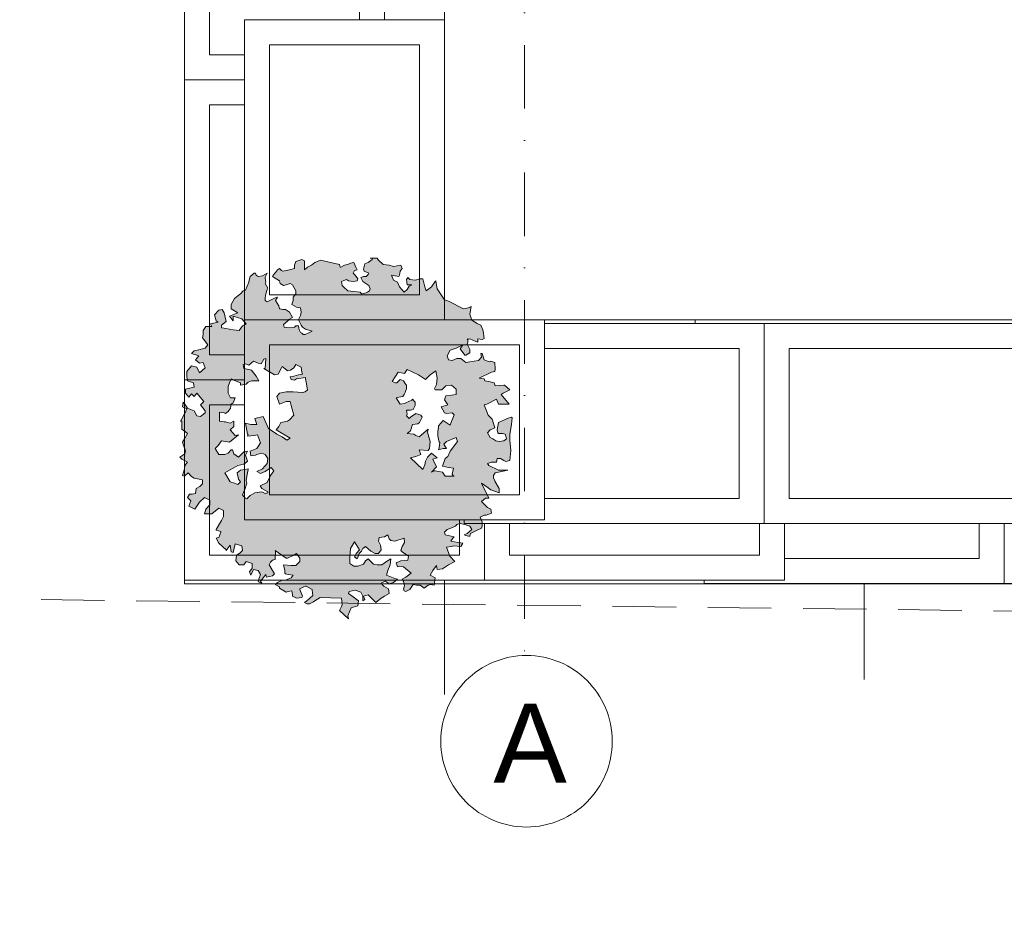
# Model space of a CAD drawing. Header units: centimetres. Extents: x -122 to 72759, y 3298 to 43172.
# Tile 23 of 168: x 34614 to 34811, y 10552 to 10732. Entities that reach past the tile are written whole.
import ezdxf

# ---------------------------------------------------------------- set-up
doc = ezdxf.new("R2010")
doc.units = ezdxf.units.CM
doc.header["$MEASUREMENT"] = 0
doc.linetypes.add('DASH2', pattern=[19.05, 12.7, -6.35])
doc.linetypes.add('DASHDOT', pattern=[25.4, 12.7, -6.35, 0, -6.35])
for name, color, linetype, lineweight in [('0-OSIE', 7, 'DASHDOT', 5), ('1-meble', 7, 'Continuous', 5), ('_ nowe meble', 7, 'Continuous', 5), ('PRZERYWANA', 7, 'DASH2', 5), ('wymiarowanie', 7, 'Continuous', 5), ('ZZZ_Xref', 7, 'Continuous', 5)]:
    doc.layers.add(name, color=color, linetype=linetype, lineweight=lineweight)
doc.styles.get("Standard").update_dxf_attribs({"font": 'ARIAL.TTF'})

# ---------------------------------------------------------------- blocks, each defined once
blk = doc.blocks.new('G$CA1DC9C89')
at = {"layer": '0-OSIE', "lineweight": 5, "ltscale": 40}
blk.add_circle((69.58, -27.99), 17.14, dxfattribs=at)
at = {"layer": '_ nowe meble', "lineweight": 5, "ltscale": 0.5}
for points in [[(162.24, 764.75), (77.15, 765.38), (77.15, 495.81), (65.14, 495.81), (65.14, 465.82), (53.15, 465.82), (53.16, 56.24), (4727.78, 55.45)], [(53.15, 56.24), (53.15, -18.63)], [(103.3, 56.25), (103.3, 34.08)], [(137.13, 55.53), (137.13, -15.65)]]:
    blk.add_lwpolyline(points, dxfattribs=at)
at = {"layer": 'PRZERYWANA', "lineweight": 5}
blk.add_lwpolyline([(-389.44, 4.56), (3619.14, -42.34), (5340.22, -63.18)], dxfattribs=at)
at = {"layer": 'wymiarowanie', "lineweight": 5, "ltscale": 0.5}
blk.add_lwpolyline([(2759.45, 55.45), (2759.45, 15.45), (1725.13, 15.45), (1725.13, 3.45), (1437.13, 3.54), (1437.13, -8.46), (957.13, -8.46), (957.13, 3.49), (1.15, 3.49), (1.15, 633.82), (13.15, 633.82), (13.15, 645.82), (25.15, 645.82), (25.14, 705.82), (37.13, 705.82), (36.77, 764.65), (77.15, 765.38), (77.15, 495.81), (65.14, 495.82), (65.14, 465.82), (53.14, 465.82), (53.15, 55.54)], close=True, dxfattribs=at)
at = {"layer": '0-OSIE', "lineweight": 5, "ltscale": 40, "insert": (51.13, -36.25), "char_height": 15.75, "attachment_point": 7, "rotation": 0}
blk.add_mtext_dynamic_manual_height_columns('\\pxqc;A', width=38.3331, gutter_width=12.5, heights=[17.57], dxfattribs=at)
at = {"lineweight": 5, "ltscale": 0.5}
for points in [[(41.15, 164.24), (41.15, 104.24), (1.15, 104.24), (1.15, 164.24)], [(1.15, 44.24), (61.15, 44.24), (61.15, 4.24), (1.15, 4.24)], [(105.13, 43.54), (165.13, 43.54), (165.13, 3.54), (105.13, 3.54)]]:
    blk.add_wipeout(points, dxfattribs=at).dxf.layer = '_ nowe meble'
at = {"layer": '_ nowe meble', "lineweight": 5, "ltscale": 0.5}
for points in [[(41.15, 164.24), (1.15, 164.24), (1.15, 104.24), (41.15, 104.24)], [(36.15, 159.24), (6.15, 159.24), (6.15, 109.24), (36.15, 109.24)], [(1.15, 44.24), (1.15, 4.24), (61.15, 4.24), (61.15, 44.24)], [(105.13, 43.54), (105.13, 3.54), (165.13, 3.54), (165.13, 43.54)], [(165.13, 43.54), (165.13, 3.54), (225.13, 3.54), (225.13, 43.54)], [(6.15, 39.24), (6.15, 9.24), (56.15, 9.24), (56.15, 39.24)], [(110.13, 38.54), (110.13, 8.54), (160.13, 8.54), (160.13, 38.54)]]:
    blk.add_lwpolyline(points, close=True, dxfattribs=at)
at = {"lineweight": 5, "ltscale": 0.5}
for points in [[(41.15, 104.24), (41.15, 44.24), (1.15, 44.24), (1.15, 104.24)], [(61.15, 44.24), (121.15, 44.24), (121.15, 4.24), (61.15, 4.24)]]:
    blk.add_wipeout(points, dxfattribs=at).dxf.layer = '_ nowe meble'
at = {"layer": '_ nowe meble', "lineweight": 5, "ltscale": 0.5}
for points in [[(41.15, 104.24), (1.15, 104.24), (1.15, 44.24), (41.15, 44.24)], [(36.15, 99.24), (6.15, 99.24), (6.15, 49.24), (36.15, 49.24)], [(61.15, 44.24), (61.15, 4.24), (121.15, 4.24), (121.15, 44.24)], [(66.15, 39.24), (66.15, 9.24), (116.15, 9.24), (116.15, 39.24)]]:
    blk.add_lwpolyline(points, close=True, dxfattribs=at)
at = {"lineweight": 5, "ltscale": 0.5}
for points in [[(53.15, 116.24), (53.15, 56.24), (13.15, 56.24), (13.15, 116.24)], [(57.13, 55.54), (117.13, 55.54), (117.13, 15.54), (57.13, 15.54)]]:
    blk.add_wipeout(points, dxfattribs=at).dxf.layer = '_ nowe meble'
at = {"layer": '_ nowe meble', "lineweight": 5, "ltscale": 0.5}
for points in [[(53.15, 116.24), (13.15, 116.24), (13.15, 56.24), (53.15, 56.24)], [(48.15, 111.24), (18.15, 111.24), (18.15, 61.24), (48.15, 61.24)], [(57.13, 55.54), (57.13, 15.54), (117.13, 15.54), (117.13, 55.54)], [(62.13, 50.54), (62.13, 20.54), (112.13, 20.54), (112.13, 50.54)]]:
    blk.add_lwpolyline(points, close=True, dxfattribs=at)
at = {"lineweight": 5, "ltscale": 0.5}
for points in [[(13.15, 56.24), (73.15, 56.24), (73.15, 16.24), (13.15, 16.24)], [(117.13, 55.54), (177.13, 55.54), (177.13, 15.54), (117.13, 15.54)]]:
    blk.add_wipeout(points, dxfattribs=at).dxf.layer = '_ nowe meble'
at = {"layer": '1-meble', "lineweight": 5}
h = blk.add_hatch(color=256, dxfattribs=at)
h.dxf.hatch_style = 1
h.paths.add_polyline_path([(10.54, 59.33), (11.19, 60.5), (11.84, 61.03), (12.37, 61.42), (12.89, 62.07), (13.41, 62.2), (14.06, 63.77), (14.19, 64.42), (14.32, 64.94), (15.1, 65.59), (15.36, 65.59), (15.5, 65.2), (15.89, 64.94), (16.8, 65.07), (17.71, 65.59), (17.32, 64.81), (17.32, 64.55), (17.45, 63.77), (17.32, 63.51), (17.84, 62.59), (17.71, 62.33), (17.45, 61.42), (17.32, 60.64), (17.32, 60.12), (17.71, 59.86), (18.5, 60.25), (19.28, 60.64), (19.8, 60.77), (19.41, 60.12), (20.06, 59.07), (20.19, 58.42), (20.32, 58.42), (20.85, 58.29), (21.36, 58.29), (22.15, 57.77), (22.8, 56.72), (22.02, 56.33), (21.23, 55.55), (20.98, 55.29), (21.11, 54.77), (22.15, 54.64), (23.19, 54.77), (23.45, 55.03), (23.97, 55.03), (24.11, 54.25), (24.37, 53.72), (24.63, 53.59), (24.89, 53.33), (25.28, 53.33), (26.19, 53.72), (26.72, 53.99), (25.41, 54.37), (25.15, 54.5), (24.76, 54.77), (24.5, 55.16), (23.97, 56.33), (24.37, 57.11), (24.5, 57.77), (24.37, 58.68), (23.58, 58.81), (22.67, 59.33), (22.93, 60.12), (22.93, 60.77), (23.45, 61.42), (23.45, 62.07), (22.8, 63.25), (22.28, 63.51), (21.5, 63.25), (20.98, 63.11), (20.32, 63.51), (20.19, 64.03), (18.76, 64.94), (18.89, 65.2), (19.41, 65.72), (19.8, 66.25), (20.19, 66.5), (20.58, 66.12), (20.85, 65.99), (22.15, 66.25), (23.19, 66.5), (23.19, 67.16), (23.45, 67.94), (24.63, 68.33), (24.89, 68.2), (25.15, 68.07), (25.15, 67.42), (25.15, 66.77), (25.15, 66.25), (25.8, 66.77), (26.58, 67.16), (27.23, 67.68), (27.76, 67.94), (28.02, 68.07), (28.41, 68.2), (32.17, 67.29), (32.3, 66.77), (32.43, 66.77), (33.21, 67.16), (33.86, 67.29), (34.39, 67.55), (35.04, 67.68), (35.43, 66.77), (35.69, 66.25), (35.17, 66.12), (34.9, 65.59), (35.3, 65.2), (35.82, 64.42), (35.69, 64.03), (34.9, 63.9), (33.99, 64.03), (33.6, 64.29), (32.56, 63.9), (32.69, 63.11), (32.95, 62.85), (33.86, 62.07), (35.04, 61.94), (36.34, 61.81), (36.6, 61.42), (37.51, 61.68), (37.78, 61.81), (38.17, 62.07), (38.3, 62.46), (38.04, 63.11), (36.86, 63.9), (36.47, 64.68), (36.99, 64.94), (37.51, 64.94), (37.91, 65.33), (38.04, 65.59), (37.12, 65.99), (36.99, 66.38), (37.12, 66.9), (37.25, 67.42), (37.91, 67.68), (38.69, 68.33), (38.82, 68.59), (38.3, 68.59), (39.73, 68.59), (39.99, 68.2), (40.9, 67.29), (42.08, 67.16), (42.99, 66.9), (44.43, 67.16), (44.69, 66.5), (44.3, 65.99), (44.17, 65.2), (44.04, 64.94), (42.6, 65.2), (42.99, 64.16), (43.78, 63.77), (44.17, 62.85), (45.08, 61.81), (45.73, 62.33), (46.12, 62.98), (46.64, 63.25), (45.73, 63.25), (45.6, 64.29), (45.86, 64.68), (46.26, 64.29), (47.3, 64.16), (48.34, 64.42), (48.86, 64.42), (49.25, 62.85), (49.52, 62.07), (50.56, 62.85), (51.34, 63.9), (51.47, 64.03), (51.73, 62.46), (52.39, 61.42), (53.17, 60.25), (53.95, 59.99), (56.95, 58.42), (57.99, 58.68), (58.52, 58.94), (58.26, 57.38), (58.65, 56.2), (59.69, 55.55), (60.47, 55.16), (60.86, 54.25), (60.99, 53.59), (61.12, 52.55), (60.74, 52.29), (59.82, 52.42), (59.82, 51.77), (59.43, 51.9), (58.26, 52.42), (57.73, 52.29), (57.86, 52.42), (57.86, 51.77), (57.73, 51.38), (58.26, 50.33), (58.26, 49.68), (57.47, 49.16), (57.21, 49.16), (56.3, 50.46), (56.82, 51.24), (55.52, 50.59), (54.34, 50.2), (53.69, 49.03), (53.95, 48.24), (54.73, 48.12), (55.65, 48.5), (56.43, 48.5), (57.47, 47.72), (58.26, 47.85), (59.95, 48.12), (60.6, 48.77), (60.47, 49.55), (60.74, 49.55), (61.12, 48.24), (61.78, 47.99), (62.17, 47.85), (62.43, 47.99), (63.21, 47.72), (63.34, 46.42), (63.21, 45.9), (62.56, 45.77), (60.08, 44.59), (61.12, 44.46), (61.25, 44.07), (62.04, 43.94), (63.08, 43.68), (63.34, 43.03), (65.04, 43.16), (65.17, 43.16), (66.21, 42.24), (64.91, 41.59), (64.52, 41.33), (66.08, 39.38), (65.43, 39.38), (64.39, 39.38), (63.99, 39.38), (63.6, 40.42), (61.65, 39.38), (61.12, 39.24), (61.91, 37.16), (62.69, 36.37), (63.21, 34.68), (62.3, 34.29), (61.78, 33.64), (62.3, 32.72), (62.82, 32.46), (63.47, 32.07), (64.13, 31.94), (65.04, 32.07), (65.56, 32.46), (65.43, 32.98), (65.3, 33.38), (64.78, 33.51), (63.99, 33.51), (63.86, 33.64), (63.73, 34.29), (63.99, 35.72), (65.17, 36.24), (65.69, 36.5), (66.6, 36.77), (66.74, 36.63), (66.6, 35.33), (66.21, 33.38), (66.21, 32.2), (66.47, 30.11), (66.34, 28.81), (66.21, 28.16), (65.43, 27.9), (65.04, 28.16), (64.39, 28.55), (63.73, 28.55), (63.6, 27.77), (62.56, 27.77), (61.78, 27.51), (62.04, 27.11), (63.99, 26.2), (65.82, 26.2), (63.99, 25.81), (63.34, 25.68), (62.95, 25.16), (62.95, 24.63), (63.34, 23.98), (63.21, 23.98), (64.13, 22.55), (64.13, 21.64), (62.43, 22.29), (61.91, 22.68), (60.6, 23.59), (62.04, 20.59), (61.38, 20.59), (60.6, 19.94), (61.78, 18.76), (62.43, 18.37), (62.56, 17.59), (61.52, 17.2), (61.12, 17.2), (60.34, 16.81), (60.74, 15.89), (60.74, 14.98), (60.6, 14.59), (59.69, 14.2), (58.39, 13.55), (58.26, 13.03), (57.99, 13.03), (57.47, 13.16), (57.08, 13.29), (57.73, 13.55), (58.65, 14.33), (58.26, 14.98), (57.21, 15.37), (56.3, 15.51), (55.65, 15.37), (55.38, 14.98), (54.47, 14.59), (53.69, 14.33), (53.17, 13.81), (53.3, 13.29), (55.12, 12.9), (54.86, 12.63), (54.47, 11.98), (55.91, 11.72), (56.82, 11.59), (56.43, 10.94), (54.99, 11.07), (54.6, 10.94), (53.56, 10.81), (54.21, 8.98), (55.25, 7.94), (53.95, 7.29), (52.77, 6.5), (51.73, 6.37), (51.6, 7.16), (50.82, 6.11), (50.3, 5.2), (51.34, 4.68), (51.08, 3.24), (50.43, 3.37), (49.91, 3.24), (49.12, 2.59), (48.34, 3.24), (47.56, 3.24), (46.91, 3.37), (46.26, 2.33), (45.47, 1.94), (45.08, 2.07), (44.95, 2.46), (45.21, 3.11), (44.95, 4.02), (44.69, 4.42), (45.47, 4.81), (46.52, 5.59), (44.95, 6.9), (44.17, 7.03), (43.78, 6.9), (43.51, 7.68), (44.43, 8.07), (45.86, 8.2), (45.99, 8.98), (44.69, 9.89), (44.43, 10.15), (44.69, 10.94), (45.21, 11.72), (45.08, 12.63), (43.25, 11.98), (42.47, 12.11), (42.08, 12.5), (41.82, 13.29), (41.17, 12.9), (40.12, 12.76), (39.99, 11.98), (40.39, 11.2), (40.52, 10.29), (39.99, 9.51), (39.34, 9.51), (38.43, 10.02), (37.38, 10.94), (36.86, 10.55), (36.6, 10.02), (36.08, 9.51), (35.82, 8.72), (35.69, 8.46), (35.17, 8.85), (35.56, 9.64), (36.21, 10.29), (35.17, 11.85), (34.39, 10.55), (34.26, 8.72), (34.26, 7.55), (35.04, 7.03), (35.82, 7.03), (36.99, 7.42), (37.38, 8.07), (37.91, 8.46), (38.95, 7.42), (39.73, 7.29), (40.64, 7.29), (41.56, 7.94), (42.47, 8.46), (42.34, 7.29), (41.82, 6.11), (41.56, 5.2), (43.25, 4.55), (43.78, 4.42), (42.99, 3.76), (42.08, 3.51), (41.3, 4.02), (40.52, 3.64), (41.04, 2.98), (41.95, 2.46), (42.08, 1.55), (41.17, 1.03), (40.52, 0.63), (39.47, -0.28), (37.91, 1.29), (36.99, 1.03), (37.25, 0.37), (36.86, 0.11), (36.86, 1.03), (36.47, 1.81), (35.3, 2.2), (34.12, 1.94), (33.99, 1.55), (34.9, 0.9), (35.95, 0.11), (35.82, -0.93), (34.9, -1.19), (34.51, -1.32), (33.86, -2.89), (33.99, -3.54), (32.17, -1.85), (32.56, -1.06), (32.69, -0.67), (32.56, 0.63), (28.28, 0.76), (27.23, 0.11), (26.98, -0.15), (26.19, -0.54), (25.67, -0.54), (25.15, -0.28), (25.67, 0.11), (26.85, 1.16), (26.72, 2.2), (26.72, 2.33), (25.54, 2.98), (25.41, 2.98), (25.02, 2.85), (24.24, 2.46), (24.24, 2.33), (24.76, 1.03), (24.63, 0.76), (23.58, 0.63), (22.8, 1.03), (22.8, 1.29), (22.67, 2.07), (21.89, 1.94), (21.5, 1.81), (20.19, 2.59), (20.19, 2.85), (19.28, 3.37), (19.8, 3.76), (20.58, 4.15), (21.5, 4.29), (22.54, 4.68), (22.93, 5.2), (21.89, 5.33), (21.36, 5.46), (21.23, 5.59), (21.23, 6.11), (20.98, 7.29), (22.54, 7.16), (23.45, 7.16), (24.24, 7.94), (24.24, 8.59), (23.58, 9.51), (22.93, 9.11), (21.76, 8.59), (21.5, 8.59), (19.28, 10.15), (19.41, 9.89), (19.28, 8.33), (18.76, 8.2), (18.37, 7.81), (18.11, 7.29), (19.15, 5.46), (18.76, 5.07), (17.58, 4.81), (17.45, 5.33), (16.41, 4.02), (16.67, 3.64), (15.89, 3.89), (16.02, 4.42), (16.41, 5.33), (15.89, 6.11), (14.98, 6.37), (14.45, 5.2), (14.19, 5.85), (14.71, 6.63), (14.71, 7.55), (13.54, 7.94), (13.02, 7.29), (12.1, 7.29), (11.45, 8.07), (11.58, 9.24), (12.24, 9.64), (12.76, 10.15), (12.63, 11.07), (11.32, 11.46), (10.93, 9.77), (10.54, 9.89), (10.28, 11.2), (9.49, 10.15), (9.49, 10.29), (8.06, 11.59), (7.54, 12.63), (8.06, 12.76), (8.45, 13.81), (8.45, 13.94), (7.54, 14.2), (7.54, 14.33), (8.58, 16.15), (8.98, 16.94), (8.98, 18.11), (8.06, 18.63), (6.63, 17.46), (5.32, 17.46), (5.19, 17.46), (5.45, 18.37), (6.24, 19.29), (6.24, 20.2), (5.19, 20.72), (4.15, 19.81), (3.23, 18.37), (2.06, 19.03), (2.45, 20.07), (1.8, 20.72), (2.19, 21.37), (2.71, 21.37), (3.36, 21.51), (3.49, 22.55), (4.28, 22.94), (4.8, 23.46), (4.8, 24.24), (3.1, 24.63), (2.58, 24.9), (1.93, 25.68), (1.15, 25.03), (0.76, 25.16), (1.15, 26.46), (1.28, 27.11), (1.8, 27.77), (0.63, 28.42), (0.24, 28.81), (1.28, 29.46), (1.41, 29.99), (0.76, 31.81), (1.15, 32.46), (1.8, 33.51), (0.63, 34.42), (0.63, 35.99), (0.37, 35.99), (0.89, 36.9), (1.67, 38.46), (0.76, 38.85), (0.89, 39.77), (1.8, 38.59), (2.45, 38.33), (3.1, 38.07), (3.63, 37.03), (4.41, 36.9), (5.32, 37.68), (5.32, 38.07), (4.41, 39.24), (5.06, 39.9), (3.63, 41.59), (3.1, 40.94), (2.58, 41.46), (2.06, 40.81), (1.41, 41.59), (1.41, 42.37), (3.1, 42.77), (2.97, 43.68), (1.8, 44.07), (1.67, 44.85), (1.67, 45.9), (2.58, 47.07), (3.63, 46.81), (4.15, 45.64), (5.32, 46.68), (4.93, 47.72), (4.15, 47.59), (3.36, 48.24), (4.02, 49.03), (2.58, 49.55), (3.1, 50.07), (3.76, 50.2), (5.32, 50.59), (5.84, 51.24), (4.8, 52.68), (4.93, 53.33), (4.93, 54.12), (5.45, 54.9), (6.63, 54.9), (6.37, 55.42), (7.93, 55.81), (7.54, 56.07), (7.15, 57.25), (8.06, 58.16), (8.71, 58.29), (9.1, 57.64), (9.49, 55.94), (8.58, 55.16), (8.58, 54.64), (8.71, 54.64), (10.93, 54.25), (12.1, 54.12), (12.76, 55.03), (13.54, 55.42), (12.63, 56.46), (10.93, 56.98), (10.93, 56.07), (10.15, 56.98), (11.84, 57.64), (10.54, 58.42)])
h.paths.add_polyline_path([(42.73, 43.94), (43.91, 45.77), (45.21, 45.51), (45.73, 46.29), (47.95, 45.24), (49.38, 44.33), (50.3, 45.24), (51.47, 46.03), (51.73, 44.59), (51.6, 43.29), (51.21, 42.5), (51.34, 42.24), (52.65, 42.24), (53.43, 43.03), (54.6, 43.16), (55.52, 42.37), (55.52, 41.33), (54.6, 41.2), (53.43, 41.07), (53.17, 40.29), (53.82, 39.24), (53.43, 39.11), (52.52, 38.85), (53.17, 37.68), (53.56, 37.55), (54.73, 37.68), (55.12, 37.29), (54.47, 35.59), (54.34, 35.2), (52.91, 36.11), (51.99, 35.07), (51.99, 34.81), (51.86, 33.9), (51.86, 32.98), (52.13, 31.81), (52.26, 31.81), (52.13, 30.63), (51.99, 30.24), (52.91, 30.5), (53.56, 30.5), (53.04, 31.42), (53.56, 31.94), (55.52, 32.72), (55.78, 31.94), (54.34, 29.99), (53.82, 28.94), (53.3, 28.55), (52.77, 26.98), (53.95, 26.72), (54.99, 26.59), (54.73, 25.42), (54.99, 25.03), (55.12, 25.03), (54.08, 25.03), (53.3, 25.03), (52.77, 25.81), (51.34, 26.07), (51.08, 26.07), (50.56, 25.81), (51.6, 26.85), (50.82, 28.42), (51.73, 28.68), (50.56, 29.59), (49.78, 28.81), (49.38, 28.02), (49.25, 27.24), (48.86, 26.33), (46.39, 28.68), (47.43, 28.94), (48.47, 29.33), (48.08, 30.24), (49.91, 30.11), (50.17, 30.5), (50.3, 31.94), (49.78, 33.77), (49.91, 34.42), (48.08, 32.85), (47.43, 33.11), (47.04, 33.38), (45.73, 33.51), (46.39, 34.03), (46.77, 35.33), (47.82, 35.46), (48.21, 35.72), (48.73, 36.77), (48.47, 37.16), (47.82, 37.42), (47.43, 37.55), (46.39, 36.77), (46.12, 36.5), (45.6, 37.03), (45.73, 37.42), (45.6, 38.2), (46.39, 38.2), (46.91, 38.33), (47.3, 39.11), (47.3, 39.77), (46.77, 40.42), (46.64, 40.16), (45.47, 39.64), (45.21, 39.51), (44.3, 39.38), (43.51, 40.68), (44.04, 40.81), (44.82, 40.94), (45.08, 41.33), (45.34, 41.72), (45.6, 42.5), (45.6, 43.16), (45.47, 43.29), (44.95, 44.07), (44.3, 44.33), (43.65, 43.68), (43.38, 43.68)], flags=16)
h.paths.add_polyline_path([(23.45, 47.33), (23.06, 46.68), (22.41, 46.16), (21.76, 46.03), (21.63, 46.16), (20.72, 46.94), (20.58, 46.68), (19.93, 45.38), (19.15, 45.24), (17.06, 46.55), (17.32, 46.55), (17.45, 48.5), (17.06, 48.37), (16.54, 47.46), (15.89, 47.59), (14.98, 47.99), (14.06, 47.2), (13.41, 47.46), (12.89, 47.33), (13.02, 46.55), (14.58, 46.16), (15.5, 44.98), (16.02, 44.07), (14.58, 44.07), (13.93, 43.81), (13.54, 43.42), (12.37, 43.16), (12.37, 43.68), (10.54, 44.46), (10.41, 44.2), (9.89, 42.9), (9.89, 41.99), (9.89, 41.59), (10.41, 40.68), (11.32, 40.68), (10.93, 39.64), (10.54, 39.38), (10.41, 38.59), (9.89, 37.94), (9.36, 37.55), (9.1, 37.68), (8.19, 37.81), (8.19, 35.99), (9.1, 35.85), (9.36, 35.85), (10.28, 35.59), (11.06, 35.99), (11.06, 34.94), (10.28, 34.29), (11.32, 33.11), (11.97, 33.24), (10.15, 31.81), (8.58, 32.07), (7.93, 31.16), (7.28, 30.5), (8.06, 29.33), (9.23, 29.33), (9.89, 29.59), (10.54, 30.24), (10.8, 30.24), (11.06, 29.46), (11.97, 28.81), (12.1, 28.94), (13.02, 29.85), (13.8, 29.99), (13.41, 29.2), (13.8, 28.02), (13.02, 27.38), (11.84, 27.11), (10.93, 26.59), (10.15, 26.2), (9.23, 25.68), (10.28, 23.85), (11.19, 23.59), (11.84, 23.33), (11.97, 23.46), (12.37, 23.85), (11.97, 24.37), (11.71, 25.68), (12.37, 26.2), (13.93, 26.46), (13.93, 26.33), (13.67, 25.03), (13.54, 24.11), (13.67, 23.59), (13.54, 23.2), (13.28, 22.55), (12.76, 21.24), (13.28, 20.59), (13.67, 20.46), (14.32, 21.11), (15.23, 21.64), (16.67, 21.9), (17.32, 21.51), (17.84, 21.64), (17.84, 21.9), (16.67, 22.55), (16.28, 23.07), (17.71, 23.72), (18.37, 25.16), (19.02, 26.07), (18.5, 26.72), (17.32, 25.94), (16.41, 25.55), (15.63, 25.94), (16.8, 26.46), (17.71, 27.51), (17.84, 28.55), (17.32, 29.33), (16.67, 29.59), (15.63, 29.33), (15.36, 29.2), (14.45, 29.07), (14.32, 29.99), (15.63, 30.5), (15.89, 30.9), (16.41, 31.68), (15.76, 33.24), (15.1, 33.11), (13.8, 32.98), (13.93, 33.38), (13.8, 33.38), (13.41, 35.59), (14.45, 35.33), (15.63, 35.33), (15.23, 36.5), (16.93, 36.9), (17.97, 34.55), (19.67, 33.38), (20.72, 32.85), (21.63, 32.2), (22.28, 32.59), (19.54, 34.29), (20.06, 34.94), (20.45, 35.72), (21.76, 35.99), (22.15, 36.24), (23.06, 37.16), (22.54, 39.11), (22.28, 39.9), (21.5, 39.9), (20.19, 39.38), (19.67, 40.94), (20.19, 41.59), (21.5, 41.85), (22.93, 41.85), (24.76, 41.72), (25.28, 41.85), (25.8, 42.24), (25.54, 43.81), (25.41, 44.46), (25.41, 44.72), (23.58, 44.46), (23.19, 44.2), (22.54, 44.33), (22.28, 44.85), (23.06, 44.98), (23.97, 45.24), (24.76, 45.38), (24.63, 45.77), (24.5, 46.81)], flags=16)
at = {"layer": '0-OSIE', "lineweight": 5}
blk.add_lwpolyline([(69.19, 2227.68), (69.19, -10.39)], dxfattribs=at)
at = {"layer": '1-meble', "lineweight": 5}
for points in [[(10.54, 59.33), (11.19, 60.5), (11.84, 61.03), (12.37, 61.42), (12.89, 62.07), (13.41, 62.2), (14.06, 63.77), (14.19, 64.42), (14.32, 64.94), (15.1, 65.59), (15.36, 65.59), (15.5, 65.2), (15.89, 64.94), (16.8, 65.07), (17.71, 65.59), (17.32, 64.81), (17.32, 64.55), (17.45, 63.77), (17.32, 63.51), (17.84, 62.59), (17.71, 62.33), (17.45, 61.42), (17.32, 60.64), (17.32, 60.12), (17.71, 59.86), (18.5, 60.25), (19.28, 60.64), (19.8, 60.77), (19.41, 60.12), (20.06, 59.07), (20.19, 58.42), (20.32, 58.42), (20.85, 58.29), (21.36, 58.29), (22.15, 57.77), (22.8, 56.72), (22.02, 56.33), (21.23, 55.55), (20.98, 55.29), (21.11, 54.77), (22.15, 54.64), (23.19, 54.77), (23.45, 55.03), (23.97, 55.03), (24.11, 54.25), (24.37, 53.72), (24.63, 53.59), (24.89, 53.33), (25.28, 53.33), (26.19, 53.72), (26.72, 53.99), (25.41, 54.37), (25.15, 54.5), (24.76, 54.77), (24.5, 55.16), (23.97, 56.33), (24.37, 57.11), (24.5, 57.77), (24.37, 58.68), (23.58, 58.81), (22.67, 59.33), (22.93, 60.12), (22.93, 60.77), (23.45, 61.42), (23.45, 62.07), (22.8, 63.25), (22.28, 63.51), (21.5, 63.25), (20.98, 63.11), (20.32, 63.51), (20.19, 64.03), (18.76, 64.94), (18.89, 65.2), (19.41, 65.72), (19.8, 66.25), (20.19, 66.5), (20.58, 66.12), (20.85, 65.99), (22.15, 66.25), (23.19, 66.5), (23.19, 66.5), (23.19, 67.16), (23.45, 67.94), (24.63, 68.33), (24.89, 68.2), (25.15, 68.07), (25.15, 67.42), (25.15, 66.77), (25.15, 66.25), (25.8, 66.77), (26.58, 67.16), (27.23, 67.68), (27.76, 67.94), (28.02, 68.07), (28.41, 68.2), (32.17, 67.29), (32.3, 66.77), (32.43, 66.77), (33.21, 67.16), (33.86, 67.29), (34.39, 67.55), (35.04, 67.68), (35.43, 66.77), (35.69, 66.25), (35.17, 66.12), (34.9, 65.59), (35.3, 65.2), (35.82, 64.42), (35.69, 64.03), (34.9, 63.9), (33.99, 64.03), (33.6, 64.29), (32.56, 63.9), (32.56, 63.9), (32.69, 63.11), (32.95, 62.85), (33.86, 62.07), (35.04, 61.94), (36.34, 61.81), (36.6, 61.42), (37.51, 61.68), (37.78, 61.81), (38.17, 62.07), (38.3, 62.46), (38.04, 63.11), (36.86, 63.9), (36.47, 64.68), (36.99, 64.94), (37.51, 64.94), (37.91, 65.33), (38.04, 65.59), (37.12, 65.99), (36.99, 66.38), (37.12, 66.9), (37.25, 67.42), (37.91, 67.68), (38.69, 68.33), (38.82, 68.59), (38.3, 68.59), (39.73, 68.59), (39.99, 68.2), (40.9, 67.29), (42.08, 67.16), (42.08, 67.16), (42.99, 66.9), (44.43, 67.16), (44.69, 66.5), (44.3, 65.99), (44.17, 65.2), (44.04, 64.94), (42.6, 65.2), (42.99, 64.16), (43.78, 63.77), (44.17, 62.85), (45.08, 61.81), (45.73, 62.33), (46.12, 62.98), (46.64, 63.25), (45.73, 63.25), (45.6, 64.29), (45.86, 64.68), (46.26, 64.29), (47.3, 64.16), (48.34, 64.42), (48.86, 64.42), (49.25, 62.85), (49.52, 62.07), (50.56, 62.85), (51.34, 63.9), (51.47, 64.03), (51.73, 62.46), (52.39, 61.42), (53.17, 60.25), (53.95, 59.99), (56.95, 58.42), (57.99, 58.68), (58.52, 58.94), (58.26, 57.38), (58.65, 56.2), (59.69, 55.55), (60.47, 55.16), (60.86, 54.25), (60.99, 53.59), (61.12, 52.55), (60.74, 52.29), (59.82, 52.42), (59.82, 51.77), (59.43, 51.9), (58.26, 52.42), (57.73, 52.29), (57.86, 52.42), (57.86, 51.77), (57.73, 51.38), (58.26, 50.33), (58.26, 49.68), (57.47, 49.16), (57.21, 49.16), (56.3, 50.46), (56.82, 51.24), (55.52, 50.59), (54.34, 50.2), (53.69, 49.03), (53.95, 48.24), (54.73, 48.12), (55.65, 48.5), (56.43, 48.5), (57.47, 47.72), (58.26, 47.85), (59.95, 48.12), (60.6, 48.77), (60.47, 49.55), (60.74, 49.55), (61.12, 48.24), (61.78, 47.99), (62.17, 47.85), (62.43, 47.99), (63.21, 47.72), (63.34, 46.42), (63.21, 45.9), (62.56, 45.77), (60.08, 44.59), (61.12, 44.46), (61.25, 44.07), (62.04, 43.94), (63.08, 43.68), (63.34, 43.03), (65.04, 43.16), (65.17, 43.16), (66.21, 42.24), (64.91, 41.59), (64.52, 41.33), (66.08, 39.38), (65.43, 39.38), (64.39, 39.38), (63.99, 39.38), (63.6, 40.42), (61.65, 39.38), (61.12, 39.24), (61.91, 37.16), (62.69, 36.37), (63.21, 34.68), (62.3, 34.29), (61.78, 33.64), (62.3, 32.72), (62.82, 32.46), (63.47, 32.07), (64.13, 31.94), (65.04, 32.07), (65.56, 32.46), (65.43, 32.98), (65.3, 33.38), (64.78, 33.51), (63.99, 33.51), (63.86, 33.64), (63.73, 34.29), (63.99, 35.72), (65.17, 36.24), (65.69, 36.5), (66.6, 36.77), (66.74, 36.63), (66.74, 36.63), (66.6, 35.33), (66.21, 33.38), (66.21, 32.2), (66.47, 30.11), (66.34, 28.81), (66.21, 28.16), (65.43, 27.9), (65.04, 28.16), (64.39, 28.55), (63.73, 28.55), (63.6, 27.77), (62.56, 27.77), (61.78, 27.51), (62.04, 27.11), (63.99, 26.2), (65.82, 26.2), (63.99, 25.81), (63.34, 25.68), (62.95, 25.16), (62.95, 24.63), (63.34, 23.98), (63.21, 23.98), (64.13, 22.55), (64.13, 21.64), (62.43, 22.29), (61.91, 22.68), (60.6, 23.59), (62.04, 20.59), (61.38, 20.59), (60.6, 19.94), (61.78, 18.76), (62.43, 18.37), (62.56, 17.59), (61.52, 17.2), (61.12, 17.2), (60.34, 16.81), (60.74, 15.89), (60.74, 14.98), (60.6, 14.59), (59.69, 14.2), (58.39, 13.55), (58.26, 13.03), (57.99, 13.03), (57.47, 13.16), (57.08, 13.29), (57.73, 13.55), (58.65, 14.33), (58.26, 14.98), (57.21, 15.37), (56.3, 15.51), (55.65, 15.37), (55.38, 14.98), (54.47, 14.59), (53.69, 14.33), (53.17, 13.81), (53.3, 13.29), (55.12, 12.9), (54.86, 12.63), (54.47, 11.98), (55.91, 11.72), (56.82, 11.59), (56.43, 10.94), (54.99, 11.07), (54.6, 10.94), (53.56, 10.81), (54.21, 8.98), (55.25, 7.94), (53.95, 7.29), (52.77, 6.5), (51.73, 6.37), (51.6, 7.16), (50.82, 6.11), (50.3, 5.2), (51.34, 4.68), (51.08, 3.24), (50.43, 3.37), (49.91, 3.24), (49.12, 2.59), (48.34, 3.24), (47.56, 3.24), (46.91, 3.37), (46.26, 2.33), (45.47, 1.94), (45.08, 2.07), (44.95, 2.46), (45.21, 3.11), (44.95, 4.02), (44.69, 4.42), (45.47, 4.81), (46.52, 5.59), (44.95, 6.9), (44.17, 7.03), (43.78, 6.9), (43.51, 7.68), (44.43, 8.07), (45.86, 8.2), (45.99, 8.98), (44.69, 9.89), (44.43, 10.15), (44.69, 10.94), (45.21, 11.72), (45.08, 12.63), (43.25, 11.98), (42.47, 12.11), (42.08, 12.5), (41.82, 13.29), (41.17, 12.9), (40.12, 12.76), (39.99, 11.98), (40.39, 11.2), (40.52, 10.29), (39.99, 9.51), (39.34, 9.51), (38.43, 10.02), (37.38, 10.94), (36.86, 10.55), (36.6, 10.02), (36.08, 9.51), (35.82, 8.72), (35.69, 8.46), (35.17, 8.85), (35.56, 9.64), (36.21, 10.29), (35.17, 11.85), (34.39, 10.55), (34.26, 8.72), (34.26, 7.55), (35.04, 7.03), (35.82, 7.03), (36.99, 7.42), (37.38, 8.07), (37.91, 8.46), (38.95, 7.42), (39.73, 7.29), (40.64, 7.29), (41.56, 7.94), (42.47, 8.46), (42.47, 8.46), (42.34, 7.29), (41.82, 6.11), (41.56, 5.2), (43.25, 4.55), (43.78, 4.42), (42.99, 3.76), (42.08, 3.51), (41.3, 4.02), (40.52, 3.64), (41.04, 2.98), (41.95, 2.46), (42.08, 1.55), (41.17, 1.03), (40.52, 0.63), (39.47, -0.28), (37.91, 1.29), (36.99, 1.03), (37.25, 0.37), (36.86, 0.11), (36.86, 1.03), (36.47, 1.81), (35.3, 2.2), (34.12, 1.94), (33.99, 1.55), (34.9, 0.9), (35.95, 0.11), (35.82, -0.93), (34.9, -1.19), (34.51, -1.32), (33.86, -2.89), (33.99, -3.54), (32.17, -1.85), (32.56, -1.06), (32.69, -0.67), (32.56, 0.63), (28.28, 0.76), (27.23, 0.11), (26.98, -0.15), (26.19, -0.54), (25.67, -0.54), (25.15, -0.28), (25.67, 0.11), (26.85, 1.16), (26.72, 2.2), (26.72, 2.33), (25.54, 2.98), (25.41, 2.98), (25.02, 2.85), (24.24, 2.46), (24.24, 2.33), (24.76, 1.03), (24.63, 0.76), (23.58, 0.63), (22.8, 1.03), (22.8, 1.29), (22.67, 2.07), (21.89, 1.94), (21.5, 1.81), (20.19, 2.59), (20.19, 2.85), (19.28, 3.37), (19.8, 3.76), (20.58, 4.15), (21.5, 4.29), (22.54, 4.68), (22.93, 5.2), (21.89, 5.33), (21.36, 5.46), (21.23, 5.59), (21.23, 6.11), (20.98, 7.29), (22.54, 7.16), (23.45, 7.16), (24.24, 7.94), (24.24, 8.59), (23.58, 9.51), (22.93, 9.11), (21.76, 8.59), (21.5, 8.59), (19.28, 10.15), (19.41, 9.89), (19.28, 8.33), (18.76, 8.2), (18.37, 7.81), (18.11, 7.29), (19.15, 5.46), (18.76, 5.07), (17.58, 4.81), (17.45, 5.33), (16.41, 4.02), (16.67, 3.64), (15.89, 3.89), (16.02, 4.42), (16.41, 5.33), (15.89, 6.11), (14.98, 6.37), (14.45, 5.2), (14.19, 5.85), (14.71, 6.63), (14.71, 7.55), (13.54, 7.94), (13.02, 7.29), (12.1, 7.29), (11.45, 8.07), (11.58, 9.24), (12.24, 9.64), (12.76, 10.15), (12.63, 11.07), (11.32, 11.46), (10.93, 9.77), (10.54, 9.89), (10.28, 11.2), (9.49, 10.15), (9.49, 10.29), (8.06, 11.59), (7.54, 12.63), (8.06, 12.76), (8.45, 13.81), (8.45, 13.94), (7.54, 14.2), (7.54, 14.33), (8.58, 16.15), (8.98, 16.94), (8.98, 18.11), (8.06, 18.63), (6.63, 17.46), (5.32, 17.46), (5.19, 17.46), (5.45, 18.37), (6.24, 19.29), (6.24, 20.2), (5.19, 20.72), (4.15, 19.81), (3.23, 18.37), (2.06, 19.03), (2.45, 20.07), (1.8, 20.72), (2.19, 21.37), (2.71, 21.37), (3.36, 21.51), (3.49, 22.55), (4.28, 22.94), (4.8, 23.46), (4.8, 24.24), (3.1, 24.63), (2.58, 24.9), (1.93, 25.68), (1.15, 25.03), (0.76, 25.16), (1.15, 26.46), (1.28, 27.11), (1.28, 27.11), (1.8, 27.77), (0.63, 28.42), (0.24, 28.81), (1.28, 29.46), (1.41, 29.99), (0.76, 31.81), (1.15, 32.46), (1.8, 33.51), (0.63, 34.42), (0.63, 35.99), (0.37, 35.99), (0.89, 36.9), (1.67, 38.46), (0.76, 38.85), (0.89, 39.77), (1.8, 38.59), (2.45, 38.33), (3.1, 38.07), (3.63, 37.03), (4.41, 36.9), (5.32, 37.68), (5.32, 38.07), (4.41, 39.24), (5.06, 39.9), (3.63, 41.59), (3.1, 40.94), (2.58, 41.46), (2.06, 40.81), (1.41, 41.59), (1.41, 42.37), (3.1, 42.77), (2.97, 43.68), (1.8, 44.07), (1.67, 44.85), (1.67, 45.9), (2.58, 47.07), (3.63, 46.81), (4.15, 45.64), (5.32, 46.68), (4.93, 47.72), (4.15, 47.59), (3.36, 48.24), (4.02, 49.03), (2.58, 49.55), (3.1, 50.07), (3.76, 50.2), (5.32, 50.59), (5.84, 51.24), (4.8, 52.68), (4.93, 53.33), (4.93, 54.12), (5.45, 54.9), (6.63, 54.9), (6.37, 55.42), (7.93, 55.81), (7.54, 56.07), (7.15, 57.25), (8.06, 58.16), (8.71, 58.29), (9.1, 57.64), (9.49, 55.94), (8.58, 55.16), (8.58, 54.64), (8.71, 54.64), (10.93, 54.25), (12.1, 54.12), (12.76, 55.03), (13.54, 55.42), (12.63, 56.46), (10.93, 56.98), (10.93, 56.07), (10.15, 56.98), (11.84, 57.64), (10.54, 58.42)], [(23.45, 47.33), (23.06, 46.68), (22.41, 46.16), (21.76, 46.03), (21.63, 46.16), (20.72, 46.94), (20.58, 46.68), (19.93, 45.38), (19.15, 45.24), (17.06, 46.55), (17.32, 46.55), (17.45, 48.5), (17.06, 48.37), (16.54, 47.46), (15.89, 47.59), (14.98, 47.99), (14.06, 47.2), (13.41, 47.46), (12.89, 47.33), (13.02, 46.55), (14.58, 46.16), (15.5, 44.98), (16.02, 44.07), (14.58, 44.07), (13.93, 43.81), (13.54, 43.42), (12.37, 43.16), (12.37, 43.68), (10.54, 44.46), (10.41, 44.2), (9.89, 42.9), (9.89, 41.99), (9.89, 41.59), (10.41, 40.68), (11.32, 40.68), (10.93, 39.64), (10.54, 39.38), (10.41, 38.59), (9.89, 37.94), (9.36, 37.55), (9.1, 37.68), (8.19, 37.81), (8.19, 35.99), (9.1, 35.85), (9.36, 35.85), (10.28, 35.59), (11.06, 35.99), (11.06, 34.94), (10.28, 34.29), (11.32, 33.11), (11.97, 33.24), (10.15, 31.81), (10.15, 31.81), (8.58, 32.07), (7.93, 31.16), (7.28, 30.5), (8.06, 29.33), (9.23, 29.33), (9.89, 29.59), (10.54, 30.24), (10.8, 30.24), (11.06, 29.46), (11.97, 28.81), (12.1, 28.94), (13.02, 29.85), (13.8, 29.99), (13.41, 29.2), (13.8, 28.02), (13.02, 27.38), (11.84, 27.11), (10.93, 26.59), (10.15, 26.2), (9.23, 25.68), (10.28, 23.85), (11.19, 23.59), (11.84, 23.33), (11.97, 23.46), (12.37, 23.85), (11.97, 24.37), (11.71, 25.68), (12.37, 26.2), (13.93, 26.46), (13.93, 26.33), (13.67, 25.03), (13.54, 24.11), (13.67, 23.59), (13.54, 23.2), (13.28, 22.55), (12.76, 21.24), (13.28, 20.59), (13.67, 20.46), (14.32, 21.11), (15.23, 21.64), (16.67, 21.9), (17.32, 21.51), (17.84, 21.64), (17.84, 21.9), (16.67, 22.55), (16.28, 23.07), (17.71, 23.72), (18.37, 25.16), (19.02, 26.07), (18.5, 26.72), (17.32, 25.94), (16.41, 25.55), (15.63, 25.94), (16.8, 26.46), (17.71, 27.51), (17.84, 28.55), (17.32, 29.33), (16.67, 29.59), (15.63, 29.33), (15.36, 29.2), (14.45, 29.07), (14.32, 29.99), (15.63, 30.5), (15.89, 30.9), (16.41, 31.68), (15.76, 33.24), (15.76, 33.24), (15.1, 33.11), (13.8, 32.98), (13.93, 33.38), (13.8, 33.38), (13.41, 35.59), (14.45, 35.33), (15.63, 35.33), (15.23, 36.5), (16.93, 36.9), (17.97, 34.55), (19.67, 33.38), (20.72, 32.85), (21.63, 32.2), (22.28, 32.59), (19.54, 34.29), (20.06, 34.94), (20.45, 35.72), (21.76, 35.99), (22.15, 36.24), (23.06, 37.16), (22.54, 39.11), (22.28, 39.9), (21.5, 39.9), (20.19, 39.38), (19.67, 40.94), (20.19, 41.59), (21.5, 41.85), (22.93, 41.85), (24.76, 41.72), (25.28, 41.85), (25.8, 42.24), (25.54, 43.81), (25.41, 44.46), (25.41, 44.72), (23.58, 44.46), (23.19, 44.2), (22.54, 44.33), (22.28, 44.85), (23.06, 44.98), (23.97, 45.24), (24.76, 45.38), (24.63, 45.77), (24.5, 46.81)], [(42.73, 43.94), (43.91, 45.77), (45.21, 45.51), (45.73, 46.29), (47.95, 45.24), (49.38, 44.33), (50.3, 45.24), (51.47, 46.03), (51.73, 44.59), (51.6, 43.29), (51.21, 42.5), (51.34, 42.24), (52.65, 42.24), (53.43, 43.03), (54.6, 43.16), (55.52, 42.37), (55.52, 41.33), (54.6, 41.2), (53.43, 41.07), (53.17, 40.29), (53.82, 39.24), (53.43, 39.11), (52.52, 38.85), (53.17, 37.68), (53.56, 37.55), (54.73, 37.68), (55.12, 37.29), (54.47, 35.59), (54.34, 35.2), (52.91, 36.11), (51.99, 35.07), (51.99, 34.81), (51.86, 33.9), (51.86, 32.98), (52.13, 31.81), (52.26, 31.81), (52.13, 30.63), (51.99, 30.24), (52.91, 30.5), (53.56, 30.5), (53.04, 31.42), (53.56, 31.94), (55.52, 32.72), (55.78, 31.94), (54.34, 29.99), (53.82, 28.94), (53.3, 28.55), (52.77, 26.98), (53.95, 26.72), (54.99, 26.59), (54.73, 25.42), (54.99, 25.03), (55.12, 25.03), (54.08, 25.03), (53.3, 25.03), (52.77, 25.81), (51.34, 26.07), (51.08, 26.07), (50.56, 25.81), (51.6, 26.85), (50.82, 28.42), (51.73, 28.68), (50.56, 29.59), (49.78, 28.81), (49.38, 28.02), (49.25, 27.24), (48.86, 26.33), (46.39, 28.68), (47.43, 28.94), (48.47, 29.33), (48.08, 30.24), (48.08, 30.24), (49.91, 30.11), (50.17, 30.5), (50.3, 31.94), (49.78, 33.77), (49.91, 34.42), (48.08, 32.85), (47.43, 33.11), (47.04, 33.38), (45.73, 33.51), (46.39, 34.03), (46.77, 35.33), (47.82, 35.46), (48.21, 35.72), (48.73, 36.77), (48.47, 37.16), (47.82, 37.42), (47.43, 37.55), (46.39, 36.77), (46.12, 36.5), (45.6, 37.03), (45.73, 37.42), (45.6, 38.2), (46.39, 38.2), (46.91, 38.33), (47.3, 39.11), (47.3, 39.77), (46.77, 40.42), (46.64, 40.16), (45.47, 39.64), (45.21, 39.51), (44.3, 39.38), (44.3, 39.38), (43.51, 40.68), (44.04, 40.81), (44.82, 40.94), (45.08, 41.33), (45.34, 41.72), (45.6, 42.5), (45.6, 43.16), (45.47, 43.29), (44.95, 44.07), (44.3, 44.33), (43.65, 43.68), (43.38, 43.68)]]:
    blk.add_lwpolyline(points, close=True, dxfattribs=at)
at = {"layer": '_ nowe meble', "lineweight": 5, "ltscale": 0.5}
for points in [[(13.15, 56.24), (13.15, 16.24), (73.15, 16.24), (73.15, 56.24)], [(117.13, 55.54), (117.13, 15.54), (177.13, 15.54), (177.13, 55.54)], [(18.15, 51.24), (18.15, 21.24), (68.15, 21.24), (68.15, 51.24)], [(122.13, 50.54), (122.13, 20.54), (172.13, 20.54), (172.13, 50.54)]]:
    blk.add_lwpolyline(points, close=True, dxfattribs=at)

msp = doc.modelspace()

# ---------------------------------------------------------------- block references
at = {"layer": 'ZZZ_Xref'}
msp.add_blockref('G$CA1DC9C89', (34646.15529, 10615.38849), dxfattribs=at)

doc.saveas('drawing.dxf')
